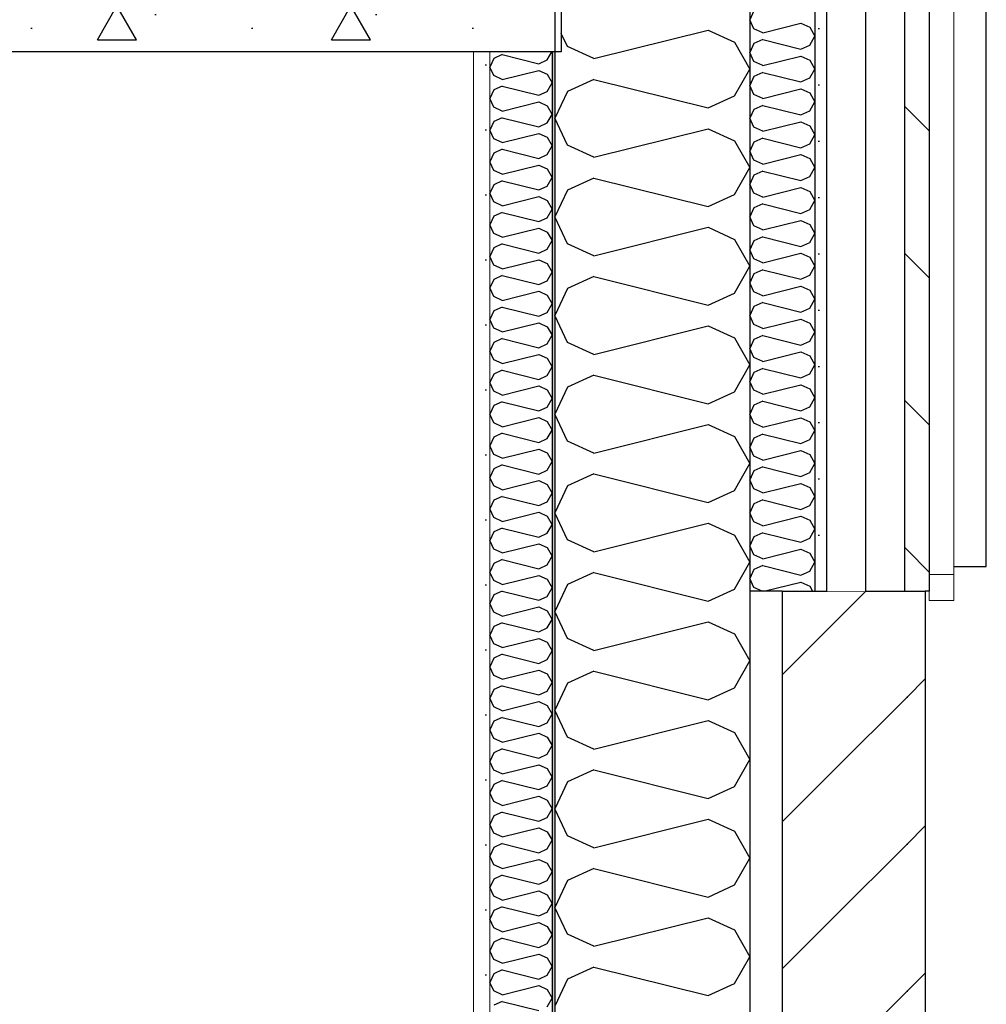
# Model space of a CAD drawing. Header units: millimetres. Extents: x -78869 to -55226, y -2070 to 13065.
# Tile 35 of 74: x -61890 to -61146, y 4402 to 5160. Entities that reach past the tile are written whole.
import ezdxf
from ezdxf.enums import TextEntityAlignment as Align

# ---------------------------------------------------------------- set-up
doc = ezdxf.new("R2010")
doc.units = ezdxf.units.MM
doc.header["$LTSCALE"] = 0.5
doc.header["$MEASUREMENT"] = 0
for name, pattern in [('Akselinje', [1500, 1000, -200, 100, -200]), ('PLINE', [0]), ('Wipeout_Contour', [2000, 0, -2000])]:
    doc.linetypes.add(name, pattern=pattern)
for name, color, linetype in [('0(Nye konstruksjoner)', 7, 'Continuous'), ('232- Ikke-bærende yttervegger', 7, 'Continuous'), ('232- Ikke-bærende yttervegger (Skravur)', 7, 'Continuous'), ('232- Ikke-bærende yttervegger (Skravur)(Nye konstruksjoner)', 7, 'Continuous'), ('232- Ikke-bærende yttervegger(Nye konstruksjoner)', 7, 'Continuous'), ('235- Utvendig kledning og overflate (Skravur)(Nye konstruksjoner)', 7, 'Continuous'), ('235- Utvendig kledning og overflate(Nye konstruksjoner)', 7, 'Continuous'), ('244- Vinduer_ dører_ foldevegger(Nye konstruksjoner)', 7, 'Continuous'), ('251- Frittbærende dekker', 7, 'Continuous'), ('251- Frittbærende dekker (Skravur)', 7, 'Continuous'), ('82-- Modullinjer', 7, 'Continuous')]:
    doc.layers.add(name, color=color, linetype=linetype)
doc.layers.add('234- Vinduer_ dører_ porter(Nye konstruksjoner)', color=7, linetype='Continuous', lineweight=0)
doc.layers.add('236- Innvendig kledning og overflate(Nye konstruksjoner)', color=7, linetype='Continuous', lineweight=0)
doc.styles.add('GENERATED_STYLE_1', font='arial.ttf')

# ---------------------------------------------------------------- blocks, each defined once
blk = doc.blocks.new('*X18')
at = {"layer": '232- Ikke-bærende yttervegger (Skravur)', "linetype": 'PLINE'}
for p, q in [((-61448.03, 5129.8), (-61360.04, 5151.8)), ((-61360.04, 5151.8), (-61339.72, 5142.55)), ((-61468.35, 5139.05), (-61473.16, 5149.21)), ((-61448.03, 5129.8), (-61468.35, 5139.05)), ((-61339.72, 5142.55), (-61328.16, 5121.83)), ((-61339.72, 5101.11), (-61328.16, 5121.83)), ((-61448.03, 5113.86), (-61468.35, 5104.61)), ((-61448.03, 5113.86), (-61360.04, 5091.86)), ((-61468.35, 5104.61), (-61478.16, 5083.89)), ((-61360.04, 5091.86), (-61339.72, 5101.11)), ((-61468.35, 5063.17), (-61478.16, 5083.89)), ((-61448.03, 5053.92), (-61360.04, 5075.92)), ((-61360.04, 5075.92), (-61339.72, 5066.67)), ((-61448.03, 5053.92), (-61468.35, 5063.17)), ((-61339.72, 5066.67), (-61328.16, 5045.95)), ((-61339.72, 5025.23), (-61328.16, 5045.95)), ((-61448.03, 5037.98), (-61468.35, 5028.73)), ((-61448.03, 5037.98), (-61360.04, 5015.98)), ((-61468.35, 5028.73), (-61478.16, 5008.01)), ((-61360.04, 5015.98), (-61339.72, 5025.23)), ((-61468.35, 4987.29), (-61478.16, 5008.01)), ((-61448.03, 4978.04), (-61360.04, 5000.04)), ((-61360.04, 5000.04), (-61339.72, 4990.79)), ((-61448.03, 4978.04), (-61468.35, 4987.29)), ((-61339.72, 4990.79), (-61328.16, 4970.07)), ((-61339.72, 4949.35), (-61328.16, 4970.07)), ((-61448.03, 4962.1), (-61468.35, 4952.86)), ((-61448.03, 4962.1), (-61360.04, 4940.1)), ((-61468.35, 4952.86), (-61478.16, 4932.13)), ((-61360.04, 4940.1), (-61339.72, 4949.35)), ((-61468.35, 4911.41), (-61478.16, 4932.13)), ((-61448.03, 4902.16), (-61360.04, 4924.16)), ((-61360.04, 4924.16), (-61339.72, 4914.92)), ((-61448.03, 4902.16), (-61468.35, 4911.41)), ((-61339.72, 4914.92), (-61328.16, 4894.19)), ((-61339.72, 4873.47), (-61328.16, 4894.19)), ((-61448.03, 4886.22), (-61468.35, 4876.98)), ((-61448.03, 4886.22), (-61360.04, 4864.23)), ((-61468.35, 4876.98), (-61478.16, 4856.25)), ((-61360.04, 4864.23), (-61339.72, 4873.47)), ((-61468.35, 4835.53), (-61478.16, 4856.25)), ((-61448.03, 4826.29), (-61360.04, 4848.28)), ((-61360.04, 4848.28), (-61339.72, 4839.04)), ((-61448.03, 4826.29), (-61468.35, 4835.53)), ((-61339.72, 4839.04), (-61328.16, 4818.32)), ((-61339.72, 4797.59), (-61328.16, 4818.32)), ((-61448.03, 4810.34), (-61468.35, 4801.1)), ((-61448.03, 4810.34), (-61360.04, 4788.35)), ((-61468.35, 4801.1), (-61478.16, 4780.38)), ((-61360.04, 4788.35), (-61339.72, 4797.59)), ((-61468.35, 4759.65), (-61478.16, 4780.38)), ((-61448.03, 4750.41), (-61360.04, 4772.4)), ((-61360.04, 4772.4), (-61339.72, 4763.16)), ((-61448.03, 4750.41), (-61468.35, 4759.65)), ((-61339.72, 4763.16), (-61328.16, 4742.44)), ((-61339.72, 4721.71), (-61328.16, 4742.44)), ((-61448.03, 4734.47), (-61468.35, 4725.22)), ((-61448.03, 4734.47), (-61360.04, 4712.47)), ((-61468.35, 4725.22), (-61478.16, 4704.5)), ((-61360.04, 4712.47), (-61339.72, 4721.71)), ((-61468.35, 4683.77), (-61478.16, 4704.5)), ((-61448.03, 4674.53), (-61360.04, 4696.53)), ((-61360.04, 4696.53), (-61339.72, 4687.28)), ((-61448.03, 4674.53), (-61468.35, 4683.77)), ((-61339.72, 4687.28), (-61328.16, 4666.56)), ((-61339.72, 4645.84), (-61328.16, 4666.56)), ((-61448.03, 4658.59), (-61468.35, 4649.34)), ((-61448.03, 4658.59), (-61360.04, 4636.59)), ((-61468.35, 4649.34), (-61478.16, 4628.62)), ((-61360.04, 4636.59), (-61339.72, 4645.84)), ((-61468.35, 4607.9), (-61478.16, 4628.62)), ((-61448.03, 4598.65), (-61360.04, 4620.65)), ((-61360.04, 4620.65), (-61339.72, 4611.4)), ((-61448.03, 4598.65), (-61468.35, 4607.9)), ((-61339.72, 4611.4), (-61328.16, 4590.68)), ((-61339.72, 4569.96), (-61328.16, 4590.68)), ((-61448.03, 4582.71), (-61468.35, 4573.46)), ((-61448.03, 4582.71), (-61360.04, 4560.71)), ((-61468.35, 4573.46), (-61478.16, 4552.74)), ((-61360.04, 4560.71), (-61339.72, 4569.96)), ((-61468.35, 4532.02), (-61478.16, 4552.74)), ((-61448.03, 4522.77), (-61360.04, 4544.77)), ((-61360.04, 4544.77), (-61339.72, 4535.52)), ((-61448.03, 4522.77), (-61468.35, 4532.02)), ((-61339.72, 4535.52), (-61328.16, 4514.8)), ((-61339.72, 4494.08), (-61328.16, 4514.8)), ((-61448.03, 4506.83), (-61468.35, 4497.58)), ((-61448.03, 4506.83), (-61360.04, 4484.83)), ((-61468.35, 4497.58), (-61478.16, 4476.86)), ((-61360.04, 4484.83), (-61339.72, 4494.08)), ((-61468.35, 4456.14), (-61478.16, 4476.86)), ((-61448.03, 4446.89), (-61360.04, 4468.89)), ((-61360.04, 4468.89), (-61339.72, 4459.64)), ((-61448.03, 4446.89), (-61468.35, 4456.14)), ((-61339.72, 4459.64), (-61328.16, 4438.92)), ((-61339.72, 4418.2), (-61328.16, 4438.92)), ((-61448.03, 4430.95), (-61468.35, 4421.7)), ((-61448.03, 4430.95), (-61360.04, 4408.95)), ((-61468.35, 4421.7), (-61478.16, 4400.98)), ((-61360.04, 4408.95), (-61339.72, 4418.2))]:
    blk.add_line(p, q, dxfattribs=at)
blk = doc.blocks.new('*X19')
at = {"layer": '232- Ikke-bærende yttervegger (Skravur)(Nye konstruksjoner)', "linetype": 'PLINE'}
for p, q in [((-61525.02, 5129.98), (-61528.16, 5123.35)), ((-61518.52, 5132.94), (-61525.02, 5129.98)), ((-61518.52, 5132.94), (-61490.36, 5125.9)), ((-61490.36, 5125.9), (-61483.86, 5128.86)), ((-61483.86, 5128.86), (-61480.43, 5135)), ((-61525.02, 5116.72), (-61528.16, 5123.35)), ((-61518.52, 5113.76), (-61490.36, 5120.8)), ((-61490.36, 5120.8), (-61483.86, 5117.84)), ((-61518.52, 5113.76), (-61525.02, 5116.72)), ((-61483.86, 5117.84), (-61480.16, 5111.21)), ((-61525.02, 5105.7), (-61528.16, 5099.07)), ((-61518.52, 5108.66), (-61525.02, 5105.7)), ((-61518.52, 5108.66), (-61490.36, 5101.62)), ((-61483.86, 5104.58), (-61480.16, 5111.21)), ((-61525.02, 5092.44), (-61528.16, 5099.07)), ((-61490.36, 5101.62), (-61483.86, 5104.58)), ((-61518.52, 5089.48), (-61525.02, 5092.44)), ((-61518.52, 5089.48), (-61490.36, 5096.52)), ((-61490.36, 5096.52), (-61483.86, 5093.56)), ((-61483.86, 5093.56), (-61480.16, 5086.93)), ((-61518.52, 5084.38), (-61525.02, 5081.42)), ((-61518.52, 5084.38), (-61490.36, 5077.34)), ((-61483.86, 5080.3), (-61480.16, 5086.93)), ((-61525.02, 5081.42), (-61528.16, 5074.79)), ((-61490.36, 5077.34), (-61483.86, 5080.3)), ((-61525.02, 5068.15), (-61528.16, 5074.79)), ((-61518.52, 5065.2), (-61525.02, 5068.15)), ((-61518.52, 5065.2), (-61490.36, 5072.24)), ((-61490.36, 5072.24), (-61483.86, 5069.28)), ((-61483.86, 5069.28), (-61480.16, 5062.65)), ((-61518.52, 5060.09), (-61525.02, 5057.14)), ((-61518.52, 5060.09), (-61490.36, 5053.06)), ((-61483.86, 5056.01), (-61480.16, 5062.65)), ((-61525.02, 5057.14), (-61528.16, 5050.5)), ((-61490.36, 5053.06), (-61483.86, 5056.01)), ((-61525.02, 5043.87), (-61528.16, 5050.5)), ((-61518.52, 5040.91), (-61490.36, 5047.95)), ((-61490.36, 5047.95), (-61483.86, 5044.99)), ((-61483.86, 5044.99), (-61480.16, 5038.36)), ((-61518.52, 5040.91), (-61525.02, 5043.87)), ((-61483.86, 5031.73), (-61480.16, 5038.36)), ((-61525.02, 5032.85), (-61528.16, 5026.22)), ((-61518.52, 5035.81), (-61525.02, 5032.85)), ((-61518.52, 5035.81), (-61490.36, 5028.77)), ((-61490.36, 5028.77), (-61483.86, 5031.73)), ((-61525.02, 5019.59), (-61528.16, 5026.22)), ((-61518.52, 5016.63), (-61490.36, 5023.67)), ((-61490.36, 5023.67), (-61483.86, 5020.71)), ((-61518.52, 5016.63), (-61525.02, 5019.59)), ((-61483.86, 5020.71), (-61480.16, 5014.08)), ((-61525.02, 5008.57), (-61528.16, 5001.94)), ((-61518.52, 5011.53), (-61525.02, 5008.57)), ((-61518.52, 5011.53), (-61490.36, 5004.49)), ((-61490.36, 5004.49), (-61483.86, 5007.45)), ((-61483.86, 5007.45), (-61480.16, 5014.08)), ((-61525.02, 4995.31), (-61528.16, 5001.94)), ((-61518.52, 4992.35), (-61490.36, 4999.39)), ((-61490.36, 4999.39), (-61483.86, 4996.43)), ((-61518.52, 4992.35), (-61525.02, 4995.31)), ((-61483.86, 4996.43), (-61480.16, 4989.8)), ((-61525.02, 4984.29), (-61528.16, 4977.66)), ((-61518.52, 4987.25), (-61525.02, 4984.29)), ((-61518.52, 4987.25), (-61490.36, 4980.21)), ((-61483.86, 4983.17), (-61480.16, 4989.8)), ((-61525.02, 4971.03), (-61528.16, 4977.66)), ((-61490.36, 4980.21), (-61483.86, 4983.17)), ((-61518.52, 4968.07), (-61525.02, 4971.03)), ((-61518.52, 4968.07), (-61490.36, 4975.11)), ((-61490.36, 4975.11), (-61483.86, 4972.15)), ((-61483.86, 4972.15), (-61480.16, 4965.52)), ((-61518.52, 4962.97), (-61525.02, 4960.01)), ((-61518.52, 4962.97), (-61490.36, 4955.93)), ((-61483.86, 4958.89), (-61480.16, 4965.52)), ((-61525.02, 4960.01), (-61528.16, 4953.38)), ((-61490.36, 4955.93), (-61483.86, 4958.89)), ((-61525.02, 4946.75), (-61528.16, 4953.38)), ((-61518.52, 4943.79), (-61525.02, 4946.75)), ((-61518.52, 4943.79), (-61490.36, 4950.83)), ((-61490.36, 4950.83), (-61483.86, 4947.87)), ((-61483.86, 4947.87), (-61480.16, 4941.24)), ((-61483.86, 4934.61), (-61480.16, 4941.24)), ((-61525.02, 4935.73), (-61528.16, 4929.1)), ((-61518.52, 4938.69), (-61525.02, 4935.73)), ((-61518.52, 4938.69), (-61490.36, 4931.65)), ((-61490.36, 4931.65), (-61483.86, 4934.61)), ((-61525.02, 4922.47), (-61528.16, 4929.1)), ((-61518.52, 4919.51), (-61490.36, 4926.55)), ((-61490.36, 4926.55), (-61483.86, 4923.59)), ((-61518.52, 4919.51), (-61525.02, 4922.47)), ((-61483.86, 4923.59), (-61480.16, 4916.96)), ((-61483.86, 4910.33), (-61480.16, 4916.96)), ((-61525.02, 4911.45), (-61528.16, 4904.82)), ((-61518.52, 4914.41), (-61525.02, 4911.45)), ((-61518.52, 4914.41), (-61490.36, 4907.37)), ((-61490.36, 4907.37), (-61483.86, 4910.33)), ((-61525.02, 4898.19), (-61528.16, 4904.82)), ((-61518.52, 4895.23), (-61490.36, 4902.27)), ((-61490.36, 4902.27), (-61483.86, 4899.31)), ((-61518.52, 4895.23), (-61525.02, 4898.19)), ((-61483.86, 4899.31), (-61480.16, 4892.68)), ((-61525.02, 4887.17), (-61528.16, 4880.54)), ((-61518.52, 4890.13), (-61525.02, 4887.17)), ((-61518.52, 4890.13), (-61490.36, 4883.09)), ((-61490.36, 4883.09), (-61483.86, 4886.05)), ((-61483.86, 4886.05), (-61480.16, 4892.68)), ((-61525.02, 4873.9), (-61528.16, 4880.54)), ((-61518.52, 4870.95), (-61525.02, 4873.9)), ((-61518.52, 4870.95), (-61490.36, 4877.99)), ((-61490.36, 4877.99), (-61483.86, 4875.03)), ((-61483.86, 4875.03), (-61480.16, 4868.4)), ((-61518.52, 4865.84), (-61525.02, 4862.89)), ((-61518.52, 4865.84), (-61490.36, 4858.81)), ((-61483.86, 4861.76), (-61480.16, 4868.4)), ((-61525.02, 4862.89), (-61528.16, 4856.25)), ((-61525.02, 4849.62), (-61528.16, 4856.25)), ((-61490.36, 4858.81), (-61483.86, 4861.76)), ((-61518.52, 4846.66), (-61525.02, 4849.62)), ((-61518.52, 4846.66), (-61490.36, 4853.7)), ((-61490.36, 4853.7), (-61483.86, 4850.74)), ((-61483.86, 4850.74), (-61480.16, 4844.11)), ((-61518.52, 4841.56), (-61525.02, 4838.6)), ((-61518.52, 4841.56), (-61490.36, 4834.52)), ((-61483.86, 4837.48), (-61480.16, 4844.11)), ((-61525.02, 4838.6), (-61528.16, 4831.97)), ((-61490.36, 4834.52), (-61483.86, 4837.48)), ((-61525.02, 4825.34), (-61528.16, 4831.97)), ((-61518.52, 4822.38), (-61525.02, 4825.34)), ((-61518.52, 4822.38), (-61490.36, 4829.42)), ((-61490.36, 4829.42), (-61483.86, 4826.46)), ((-61483.86, 4826.46), (-61480.16, 4819.83)), ((-61483.86, 4813.2), (-61480.16, 4819.83)), ((-61525.02, 4814.32), (-61528.16, 4807.69)), ((-61518.52, 4817.28), (-61525.02, 4814.32)), ((-61518.52, 4817.28), (-61490.36, 4810.24)), ((-61490.36, 4810.24), (-61483.86, 4813.2)), ((-61525.02, 4801.06), (-61528.16, 4807.69)), ((-61518.52, 4798.1), (-61490.36, 4805.14)), ((-61490.36, 4805.14), (-61483.86, 4802.18)), ((-61518.52, 4798.1), (-61525.02, 4801.06)), ((-61483.86, 4802.18), (-61480.16, 4795.55)), ((-61483.86, 4788.92), (-61480.16, 4795.55)), ((-61525.02, 4790.04), (-61528.16, 4783.41)), ((-61518.52, 4793), (-61525.02, 4790.04)), ((-61518.52, 4793), (-61490.36, 4785.96)), ((-61490.36, 4785.96), (-61483.86, 4788.92)), ((-61525.02, 4776.78), (-61528.16, 4783.41)), ((-61518.52, 4773.82), (-61490.36, 4780.86)), ((-61490.36, 4780.86), (-61483.86, 4777.9)), ((-61518.52, 4773.82), (-61525.02, 4776.78)), ((-61483.86, 4777.9), (-61480.16, 4771.27)), ((-61525.02, 4765.76), (-61528.16, 4759.13)), ((-61518.52, 4768.72), (-61525.02, 4765.76)), ((-61518.52, 4768.72), (-61490.36, 4761.68)), ((-61490.36, 4761.68), (-61483.86, 4764.64)), ((-61483.86, 4764.64), (-61480.16, 4771.27)), ((-61525.02, 4752.5), (-61528.16, 4759.13)), ((-61518.52, 4749.54), (-61525.02, 4752.5)), ((-61518.52, 4749.54), (-61490.36, 4756.58)), ((-61490.36, 4756.58), (-61483.86, 4753.62)), ((-61483.86, 4753.62), (-61480.16, 4746.99)), ((-61518.52, 4744.44), (-61525.02, 4741.48)), ((-61518.52, 4744.44), (-61490.36, 4737.4)), ((-61483.86, 4740.36), (-61480.16, 4746.99)), ((-61525.02, 4741.48), (-61528.16, 4734.85)), ((-61525.02, 4728.22), (-61528.16, 4734.85)), ((-61490.36, 4737.4), (-61483.86, 4740.36)), ((-61518.52, 4725.26), (-61525.02, 4728.22)), ((-61518.52, 4725.26), (-61490.36, 4732.3)), ((-61490.36, 4732.3), (-61483.86, 4729.34)), ((-61483.86, 4729.34), (-61480.16, 4722.71)), ((-61518.52, 4720.16), (-61525.02, 4717.2)), ((-61518.52, 4720.16), (-61490.36, 4713.12)), ((-61483.86, 4716.08), (-61480.16, 4722.71)), ((-61525.02, 4717.2), (-61528.16, 4710.57)), ((-61490.36, 4713.12), (-61483.86, 4716.08)), ((-61525.02, 4703.94), (-61528.16, 4710.57)), ((-61518.52, 4700.98), (-61490.36, 4708.02)), ((-61490.36, 4708.02), (-61483.86, 4705.06)), ((-61483.86, 4705.06), (-61480.16, 4698.43)), ((-61518.52, 4700.98), (-61525.02, 4703.94)), ((-61483.86, 4691.8), (-61480.16, 4698.43)), ((-61525.02, 4692.92), (-61528.16, 4686.29)), ((-61518.52, 4695.88), (-61525.02, 4692.92)), ((-61518.52, 4695.88), (-61490.36, 4688.84)), ((-61490.36, 4688.84), (-61483.86, 4691.8)), ((-61525.02, 4679.65), (-61528.16, 4686.29)), ((-61518.52, 4676.7), (-61490.36, 4683.73)), ((-61490.36, 4683.73), (-61483.86, 4680.78)), ((-61518.52, 4676.7), (-61525.02, 4679.65)), ((-61483.86, 4680.78), (-61480.16, 4674.14)), ((-61483.86, 4667.51), (-61480.16, 4674.14)), ((-61525.02, 4668.64), (-61528.16, 4662)), ((-61518.52, 4671.59), (-61525.02, 4668.64)), ((-61518.52, 4671.59), (-61490.36, 4664.56)), ((-61490.36, 4664.56), (-61483.86, 4667.51)), ((-61525.02, 4655.37), (-61528.16, 4662)), ((-61518.52, 4652.41), (-61490.36, 4659.45)), ((-61490.36, 4659.45), (-61483.86, 4656.49)), ((-61518.52, 4652.41), (-61525.02, 4655.37)), ((-61483.86, 4656.49), (-61480.16, 4649.86)), ((-61525.02, 4644.35), (-61528.16, 4637.72)), ((-61518.52, 4647.31), (-61525.02, 4644.35)), ((-61518.52, 4647.31), (-61490.36, 4640.27)), ((-61483.86, 4643.23), (-61480.16, 4649.86)), ((-61525.02, 4631.09), (-61528.16, 4637.72)), ((-61490.36, 4640.27), (-61483.86, 4643.23)), ((-61518.52, 4628.13), (-61525.02, 4631.09)), ((-61518.52, 4628.13), (-61490.36, 4635.17)), ((-61490.36, 4635.17), (-61483.86, 4632.21)), ((-61483.86, 4632.21), (-61480.16, 4625.58)), ((-61518.52, 4623.03), (-61525.02, 4620.07)), ((-61518.52, 4623.03), (-61490.36, 4615.99)), ((-61483.86, 4618.95), (-61480.16, 4625.58)), ((-61525.02, 4620.07), (-61528.16, 4613.44)), ((-61525.02, 4606.81), (-61528.16, 4613.44)), ((-61490.36, 4615.99), (-61483.86, 4618.95)), ((-61518.52, 4603.85), (-61525.02, 4606.81)), ((-61518.52, 4603.85), (-61490.36, 4610.89)), ((-61490.36, 4610.89), (-61483.86, 4607.93)), ((-61483.86, 4607.93), (-61480.16, 4601.3)), ((-61518.52, 4598.75), (-61525.02, 4595.79)), ((-61518.52, 4598.75), (-61490.36, 4591.71)), ((-61483.86, 4594.67), (-61480.16, 4601.3)), ((-61525.02, 4595.79), (-61528.16, 4589.16)), ((-61490.36, 4591.71), (-61483.86, 4594.67)), ((-61525.02, 4582.53), (-61528.16, 4589.16)), ((-61518.52, 4579.57), (-61490.36, 4586.61)), ((-61490.36, 4586.61), (-61483.86, 4583.65)), ((-61483.86, 4583.65), (-61480.16, 4577.02)), ((-61518.52, 4579.57), (-61525.02, 4582.53)), ((-61483.86, 4570.39), (-61480.16, 4577.02)), ((-61525.02, 4571.51), (-61528.16, 4564.88)), ((-61518.52, 4574.47), (-61525.02, 4571.51)), ((-61518.52, 4574.47), (-61490.36, 4567.43)), ((-61490.36, 4567.43), (-61483.86, 4570.39)), ((-61525.02, 4558.25), (-61528.16, 4564.88)), ((-61518.52, 4555.29), (-61490.36, 4562.33)), ((-61490.36, 4562.33), (-61483.86, 4559.37)), ((-61518.52, 4555.29), (-61525.02, 4558.25)), ((-61483.86, 4559.37), (-61480.16, 4552.74)), ((-61483.86, 4546.11), (-61480.16, 4552.74)), ((-61525.02, 4547.23), (-61528.16, 4540.6)), ((-61518.52, 4550.19), (-61525.02, 4547.23)), ((-61518.52, 4550.19), (-61490.36, 4543.15)), ((-61490.36, 4543.15), (-61483.86, 4546.11)), ((-61525.02, 4533.97), (-61528.16, 4540.6)), ((-61518.52, 4531.01), (-61490.36, 4538.05)), ((-61490.36, 4538.05), (-61483.86, 4535.09)), ((-61518.52, 4531.01), (-61525.02, 4533.97)), ((-61483.86, 4535.09), (-61480.16, 4528.46)), ((-61525.02, 4522.95), (-61528.16, 4516.32)), ((-61518.52, 4525.91), (-61525.02, 4522.95)), ((-61518.52, 4525.91), (-61490.36, 4518.87)), ((-61483.86, 4521.83), (-61480.16, 4528.46)), ((-61525.02, 4509.69), (-61528.16, 4516.32)), ((-61490.36, 4518.87), (-61483.86, 4521.83)), ((-61518.52, 4506.73), (-61525.02, 4509.69)), ((-61518.52, 4506.73), (-61490.36, 4513.77)), ((-61490.36, 4513.77), (-61483.86, 4510.81)), ((-61483.86, 4510.81), (-61480.16, 4504.18)), ((-61518.52, 4501.63), (-61525.02, 4498.67)), ((-61518.52, 4501.63), (-61490.36, 4494.59)), ((-61483.86, 4497.55), (-61480.16, 4504.18)), ((-61525.02, 4498.67), (-61528.16, 4492.04)), ((-61525.02, 4485.4), (-61528.16, 4492.04)), ((-61490.36, 4494.59), (-61483.86, 4497.55)), ((-61518.52, 4482.45), (-61525.02, 4485.4)), ((-61518.52, 4482.45), (-61490.36, 4489.48)), ((-61490.36, 4489.48), (-61483.86, 4486.53)), ((-61483.86, 4486.53), (-61480.16, 4479.89)), ((-61518.52, 4477.34), (-61525.02, 4474.39)), ((-61518.52, 4477.34), (-61490.36, 4470.3)), ((-61483.86, 4473.26), (-61480.16, 4479.89)), ((-61525.02, 4474.39), (-61528.16, 4467.75)), ((-61490.36, 4470.3), (-61483.86, 4473.26)), ((-61525.02, 4461.12), (-61528.16, 4467.75)), ((-61518.52, 4458.16), (-61490.36, 4465.2)), ((-61490.36, 4465.2), (-61483.86, 4462.24)), ((-61483.86, 4462.24), (-61480.16, 4455.61)), ((-61518.52, 4458.16), (-61525.02, 4461.12)), ((-61483.86, 4448.98), (-61480.16, 4455.61)), ((-61525.02, 4450.1), (-61528.16, 4443.47)), ((-61518.52, 4453.06), (-61525.02, 4450.1)), ((-61518.52, 4453.06), (-61490.36, 4446.02)), ((-61490.36, 4446.02), (-61483.86, 4448.98)), ((-61525.02, 4436.84), (-61528.16, 4443.47)), ((-61518.52, 4433.88), (-61490.36, 4440.92)), ((-61490.36, 4440.92), (-61483.86, 4437.96)), ((-61518.52, 4433.88), (-61525.02, 4436.84)), ((-61483.86, 4437.96), (-61480.16, 4431.33)), ((-61483.86, 4424.7), (-61480.16, 4431.33)), ((-61525.02, 4425.82), (-61528.16, 4419.19)), ((-61518.52, 4428.78), (-61525.02, 4425.82)), ((-61518.52, 4428.78), (-61490.36, 4421.74)), ((-61490.36, 4421.74), (-61483.86, 4424.7)), ((-61525.02, 4412.56), (-61528.16, 4419.19)), ((-61518.52, 4409.6), (-61490.36, 4416.64)), ((-61490.36, 4416.64), (-61483.86, 4413.68)), ((-61518.52, 4409.6), (-61525.02, 4412.56)), ((-61483.86, 4413.68), (-61480.16, 4407.05)), ((-61518.52, 4404.5), (-61525.02, 4401.54)), ((-61518.52, 4404.5), (-61490.36, 4397.46)), ((-61483.86, 4400.42), (-61480.16, 4407.05))]:
    blk.add_line(p, q, dxfattribs=at)
blk = doc.blocks.new('*X32')
at = {"layer": '235- Utvendig kledning og overflate (Skravur)(Nye konstruksjoner)', "linetype": 'PLINE'}
for p, q in [((-61324.89, 5166.68), (-61328.16, 5159.77)), ((-61324.89, 5152.86), (-61328.16, 5159.77)), ((-61318.12, 5149.78), (-61324.89, 5152.86)), ((-61318.12, 5149.78), (-61288.79, 5157.11)), ((-61288.79, 5157.11), (-61282.01, 5154.03)), ((-61282.01, 5154.03), (-61278.16, 5147.12)), ((-61318.12, 5144.47), (-61324.89, 5141.38)), ((-61318.12, 5144.47), (-61288.79, 5137.13)), ((-61282.01, 5140.22), (-61278.16, 5147.12)), ((-61324.89, 5141.38), (-61328.16, 5134.48)), ((-61288.79, 5137.13), (-61282.01, 5140.22)), ((-61324.89, 5127.57), (-61328.16, 5134.48)), ((-61318.12, 5124.49), (-61288.79, 5131.82)), ((-61288.79, 5131.82), (-61282.01, 5128.74)), ((-61282.01, 5128.74), (-61278.16, 5121.83)), ((-61318.12, 5124.49), (-61324.89, 5127.57)), ((-61282.01, 5114.92), (-61278.16, 5121.83)), ((-61324.89, 5116.09), (-61328.16, 5109.18)), ((-61318.12, 5119.17), (-61324.89, 5116.09)), ((-61318.12, 5119.17), (-61288.79, 5111.84)), ((-61288.79, 5111.84), (-61282.01, 5114.92)), ((-61324.89, 5102.28), (-61328.16, 5109.18)), ((-61318.12, 5099.19), (-61288.79, 5106.53)), ((-61288.79, 5106.53), (-61282.01, 5103.45)), ((-61318.12, 5099.19), (-61324.89, 5102.28)), ((-61282.01, 5103.45), (-61278.16, 5096.54)), ((-61324.89, 5090.8), (-61328.16, 5083.89)), ((-61318.12, 5093.88), (-61324.89, 5090.8)), ((-61318.12, 5093.88), (-61288.79, 5086.55)), ((-61282.01, 5089.63), (-61278.16, 5096.54)), ((-61324.89, 5076.98), (-61328.16, 5083.89)), ((-61288.79, 5086.55), (-61282.01, 5089.63)), ((-61318.12, 5073.9), (-61324.89, 5076.98)), ((-61318.12, 5073.9), (-61288.79, 5081.23)), ((-61288.79, 5081.23), (-61282.01, 5078.15)), ((-61282.01, 5078.15), (-61278.16, 5071.24)), ((-61318.12, 5068.59), (-61324.89, 5065.51)), ((-61318.12, 5068.59), (-61288.79, 5061.26)), ((-61282.01, 5064.34), (-61278.16, 5071.24)), ((-61324.89, 5065.51), (-61328.16, 5058.6)), ((-61288.79, 5061.26), (-61282.01, 5064.34)), ((-61324.89, 5051.69), (-61328.16, 5058.6)), ((-61318.12, 5048.61), (-61288.79, 5055.94)), ((-61288.79, 5055.94), (-61282.01, 5052.86)), ((-61282.01, 5052.86), (-61278.16, 5045.95)), ((-61318.12, 5048.61), (-61324.89, 5051.69)), ((-61282.01, 5039.04), (-61278.16, 5045.95)), ((-61324.89, 5040.21), (-61328.16, 5033.31)), ((-61318.12, 5043.29), (-61324.89, 5040.21)), ((-61318.12, 5043.29), (-61288.79, 5035.96)), ((-61288.79, 5035.96), (-61282.01, 5039.04)), ((-61324.89, 5026.4), (-61328.16, 5033.31)), ((-61318.12, 5023.32), (-61288.79, 5030.65)), ((-61288.79, 5030.65), (-61282.01, 5027.57)), ((-61318.12, 5023.32), (-61324.89, 5026.4)), ((-61282.01, 5027.57), (-61278.16, 5020.66)), ((-61324.89, 5014.92), (-61328.16, 5008.01)), ((-61318.12, 5018), (-61324.89, 5014.92)), ((-61318.12, 5018), (-61288.79, 5010.67)), ((-61282.01, 5013.75), (-61278.16, 5020.66)), ((-61324.89, 5001.11), (-61328.16, 5008.01)), ((-61288.79, 5010.67), (-61282.01, 5013.75)), ((-61318.12, 4998.02), (-61324.89, 5001.11)), ((-61318.12, 4998.02), (-61288.79, 5005.36)), ((-61288.79, 5005.36), (-61282.01, 5002.27)), ((-61282.01, 5002.27), (-61278.16, 4995.37)), ((-61318.12, 4992.71), (-61324.89, 4989.63)), ((-61318.12, 4992.71), (-61288.79, 4985.38)), ((-61282.01, 4988.46), (-61278.16, 4995.37)), ((-61324.89, 4989.63), (-61328.16, 4982.72)), ((-61288.79, 4985.38), (-61282.01, 4988.46)), ((-61324.89, 4975.81), (-61328.16, 4982.72)), ((-61318.12, 4972.73), (-61288.79, 4980.06)), ((-61288.79, 4980.06), (-61282.01, 4976.98)), ((-61282.01, 4976.98), (-61278.16, 4970.07)), ((-61318.12, 4972.73), (-61324.89, 4975.81)), ((-61282.01, 4963.17), (-61278.16, 4970.07)), ((-61324.89, 4964.33), (-61328.16, 4957.43)), ((-61318.12, 4967.42), (-61324.89, 4964.33)), ((-61318.12, 4967.42), (-61288.79, 4960.08)), ((-61288.79, 4960.08), (-61282.01, 4963.17)), ((-61324.89, 4950.52), (-61328.16, 4957.43)), ((-61318.12, 4947.44), (-61288.79, 4954.77)), ((-61288.79, 4954.77), (-61282.01, 4951.69)), ((-61318.12, 4947.44), (-61324.89, 4950.52)), ((-61282.01, 4951.69), (-61278.16, 4944.78)), ((-61324.89, 4939.04), (-61328.16, 4932.13)), ((-61318.12, 4942.12), (-61324.89, 4939.04)), ((-61318.12, 4942.12), (-61288.79, 4934.79)), ((-61282.01, 4937.87), (-61278.16, 4944.78)), ((-61324.89, 4925.23), (-61328.16, 4932.13)), ((-61288.79, 4934.79), (-61282.01, 4937.87)), ((-61318.12, 4922.14), (-61324.89, 4925.23)), ((-61318.12, 4922.14), (-61288.79, 4929.48)), ((-61288.79, 4929.48), (-61282.01, 4926.39)), ((-61282.01, 4926.39), (-61278.16, 4919.49)), ((-61318.12, 4916.83), (-61324.89, 4913.75)), ((-61318.12, 4916.83), (-61288.79, 4909.5)), ((-61282.01, 4912.58), (-61278.16, 4919.49)), ((-61324.89, 4913.75), (-61328.16, 4906.84)), ((-61288.79, 4909.5), (-61282.01, 4912.58)), ((-61324.89, 4899.93), (-61328.16, 4906.84)), ((-61318.12, 4896.85), (-61288.79, 4904.18)), ((-61288.79, 4904.18), (-61282.01, 4901.1)), ((-61282.01, 4901.1), (-61278.16, 4894.19)), ((-61318.12, 4896.85), (-61324.89, 4899.93)), ((-61282.01, 4887.29), (-61278.16, 4894.19)), ((-61324.89, 4888.45), (-61328.16, 4881.55)), ((-61318.12, 4891.54), (-61324.89, 4888.45)), ((-61318.12, 4891.54), (-61288.79, 4884.2)), ((-61288.79, 4884.2), (-61282.01, 4887.29)), ((-61324.89, 4874.64), (-61328.16, 4881.55)), ((-61318.12, 4871.56), (-61288.79, 4878.89)), ((-61288.79, 4878.89), (-61282.01, 4875.81)), ((-61318.12, 4871.56), (-61324.89, 4874.64)), ((-61282.01, 4875.81), (-61278.16, 4868.9)), ((-61324.89, 4863.16), (-61328.16, 4856.25)), ((-61318.12, 4866.24), (-61324.89, 4863.16)), ((-61318.12, 4866.24), (-61288.79, 4858.91)), ((-61282.01, 4861.99), (-61278.16, 4868.9)), ((-61324.89, 4849.35), (-61328.16, 4856.25)), ((-61288.79, 4858.91), (-61282.01, 4861.99)), ((-61318.12, 4846.26), (-61324.89, 4849.35)), ((-61318.12, 4846.26), (-61288.79, 4853.6)), ((-61288.79, 4853.6), (-61282.01, 4850.52)), ((-61282.01, 4850.52), (-61278.16, 4843.61)), ((-61318.12, 4840.95), (-61324.89, 4837.87)), ((-61318.12, 4840.95), (-61288.79, 4833.62)), ((-61282.01, 4836.7), (-61278.16, 4843.61)), ((-61324.89, 4837.87), (-61328.16, 4830.96)), ((-61288.79, 4833.62), (-61282.01, 4836.7)), ((-61324.89, 4824.05), (-61328.16, 4830.96)), ((-61318.12, 4820.97), (-61288.79, 4828.3)), ((-61288.79, 4828.3), (-61282.01, 4825.22)), ((-61282.01, 4825.22), (-61278.16, 4818.32)), ((-61318.12, 4820.97), (-61324.89, 4824.05)), ((-61282.01, 4811.41), (-61278.16, 4818.32)), ((-61324.89, 4812.58), (-61328.16, 4805.67)), ((-61318.12, 4815.66), (-61324.89, 4812.58)), ((-61318.12, 4815.66), (-61288.79, 4808.33)), ((-61288.79, 4808.33), (-61282.01, 4811.41)), ((-61324.89, 4798.76), (-61328.16, 4805.67)), ((-61318.12, 4795.68), (-61288.79, 4803.01)), ((-61288.79, 4803.01), (-61282.01, 4799.93)), ((-61318.12, 4795.68), (-61324.89, 4798.76)), ((-61282.01, 4799.93), (-61278.16, 4793.02)), ((-61324.89, 4787.28), (-61328.16, 4780.38)), ((-61318.12, 4790.37), (-61324.89, 4787.28)), ((-61318.12, 4790.37), (-61288.79, 4783.03)), ((-61282.01, 4786.11), (-61278.16, 4793.02)), ((-61324.89, 4773.47), (-61328.16, 4780.38)), ((-61288.79, 4783.03), (-61282.01, 4786.11)), ((-61318.12, 4770.39), (-61324.89, 4773.47)), ((-61318.12, 4770.39), (-61288.79, 4777.72)), ((-61288.79, 4777.72), (-61282.01, 4774.64)), ((-61282.01, 4774.64), (-61278.16, 4767.73)), ((-61318.12, 4765.07), (-61324.89, 4761.99)), ((-61318.12, 4765.07), (-61288.79, 4757.74)), ((-61282.01, 4760.82), (-61278.16, 4767.73)), ((-61324.89, 4761.99), (-61328.16, 4755.08)), ((-61288.79, 4757.74), (-61282.01, 4760.82)), ((-61324.89, 4748.18), (-61328.16, 4755.08)), ((-61318.12, 4745.09), (-61288.79, 4752.43)), ((-61288.79, 4752.43), (-61282.01, 4749.34)), ((-61318.12, 4745.09), (-61324.89, 4748.18)), ((-61282.01, 4749.34), (-61278.16, 4742.44)), ((-61282.01, 4735.53), (-61278.16, 4742.44)), ((-61324.89, 4736.7), (-61328.16, 4729.79)), ((-61318.12, 4739.78), (-61324.89, 4736.7)), ((-61318.12, 4739.78), (-61288.79, 4732.45)), ((-61288.79, 4732.45), (-61282.01, 4735.53)), ((-61324.89, 4722.88), (-61328.16, 4729.79)), ((-61317.32, 4720), (-61288.79, 4727.13)), ((-61288.79, 4727.13), (-61282.01, 4724.05)), ((-61318.56, 4720), (-61324.89, 4722.88)), ((-61282.01, 4724.05), (-61279.75, 4720))]:
    blk.add_line(p, q, dxfattribs=at)
blk = doc.blocks.new('Standard grid marker[2]', base_point=(-61478.16, 12564.6))
at = {"layer": '82-- Modullinjer', "linetype": 'Akselinje'}
blk.add_line((-61478.16, 12364.6), (-61478.16, 1550), dxfattribs=at)
at = {"layer": '82-- Modullinjer', "style": 'GENERATED_STYLE_1'}
for tag, p in [('AC_MarkerText_1_0', (-61478.16, 12902.1)), ('AC_MarkerText_1_1', (-61478.16, 1187.5))]:
    blk.add_attdef(tag, text='', height=175, rotation=360, dxfattribs=at).set_placement(p, align=Align.TOP_CENTER)

msp = doc.modelspace()

# ---------------------------------------------------------------- hatches: boundary and pattern name
at = {"layer": '232- Ikke-bærende yttervegger (Skravur)', "linetype": 'Continuous'}
h = msp.add_hatch(dxfattribs=at)
h.set_pattern_fill('Skrålinjer_2', color=256, style=0, pattern_type=2)
h.set_pattern_definition([(45, (0, 0), (-56.56854, 56.56854), [80, 0])])
h.paths.add_polyline_path([(-61303.16, 4720), (-61303.16, 3650), (-61193.16, 3650), (-61193.16, 4720)])
at = {"layer": '232- Ikke-bærende yttervegger (Skravur)(Nye konstruksjoner)', "linetype": 'Continuous'}
h = msp.add_hatch(dxfattribs=at)
h.set_pattern_fill('Gips', color=256, style=0, pattern_type=2)
h.set_pattern_definition([(270, (0, 0), (86.60254, 0), [0, -50]), (270, (43.3, -25), (86.60254, 0), [0, -50])])
h.paths.add_polyline_path([(-61540.66, 5135), (-61540.66, 3820), (-61528.16, 3820), (-61528.16, 5135)])
msp.add_hatch(color=256, dxfattribs=at).paths.add_polyline_path([(-61480.16, 3820), (-61478.16, 3820), (-61478.16, 5135), (-61480.16, 5135)])
at = {"layer": '235- Utvendig kledning og overflate (Skravur)(Nye konstruksjoner)', "linetype": 'Continuous'}
h = msp.add_hatch(dxfattribs=at)
h.set_pattern_fill('Prikker_tett', color=256, style=0, pattern_type=2)
h.set_pattern_definition([(0, (0, 0), (0, 43.30127), [0, -25]), (0, (12.5, 21.65), (0, 43.30127), [0, -25])])
h.paths.add_polyline_path([(-61269.16, 5729), (-61278.16, 5729), (-61278.16, 4720), (-61269.16, 4720)])
h = msp.add_hatch(dxfattribs=at)
h.set_pattern_fill('Skrålinjer_2', color=256, style=0, pattern_type=2)
h.set_pattern_definition([(315, (0, 0), (56.56854, 56.56854), [80, 0])])
h.paths.add_polyline_path([(-61201.16, 5722), (-61209.16, 5722), (-61209.16, 4720), (-61190.16, 4720), (-61190.16, 5729), (-61201.16, 5729)])
at = {"layer": '251- Frittbærende dekker (Skravur)', "linetype": 'Continuous'}
h = msp.add_hatch(dxfattribs=at)
h.set_pattern_fill('Betong_strukturell', color=256, style=0, pattern_type=2)
h.set_pattern_definition([(0, (0, 0), (0, 311.7692), [30, -150]), (0, (90, 155.9), (0, 311.7692), [30, -150]), (60, (0, 0), (-270, 155.8846), [30, -150]), (60, (180, 0), (-270, 155.8846), [30, -150]), (120, (30, 0), (270, 155.8846), [30, -150]), (120, (210, 0), (270, 155.8846), [30, -150]), (0, (0, 30), (0, 60), [0, -60, 0, -90]), (45, (30, 30), (-42.42641, 42.42641), [0, -45, 0, -75.000003])])
h.paths.add_polyline_path([(-62333.16, 5135), (-61473.16, 5135), (-61473.16, 5335), (-62333.16, 5335)])

# ---------------------------------------------------------------- linework, layer by layer
at = {"layer": '0(Nye konstruksjoner)', "flags": 128}
msp.add_lwpolyline([(-61303.16, 4720), (-61278.16, 4720), (-61269.16, 4720), (-61239.16, 4720), (-61209.16, 4720), (-61193.16, 4720)], dxfattribs=at)
at = {"layer": '232- Ikke-bærende yttervegger', "linetype": 'PLINE'}
for p, q in [((-61328.16, 5220), (-61328.16, 4720)), ((-61478.16, 5135), (-61478.16, 3820)), ((-61328.16, 4720), (-61328.16, 3700)), ((-61303.16, 4720), (-61303.16, 3650)), ((-61193.16, 4720), (-61193.16, 3650))]:
    msp.add_line(p, q, dxfattribs=at)
at = {"layer": '232- Ikke-bærende yttervegger(Nye konstruksjoner)', "linetype": 'PLINE'}
msp.add_line((-61480.16, 5135), (-61480.16, 3820), dxfattribs=at)
at = {"layer": '234- Vinduer_ dører_ porter(Nye konstruksjoner)', "linetype": 'PLINE'}
for p, q in [((-61171.16, 4733), (-61171.16, 6127)), ((-61171.16, 4733), (-61190.16, 4733)), ((-61171.16, 4713), (-61171.16, 4733)), ((-61190.16, 4720), (-61190.16, 4713)), ((-61190.16, 4713), (-61171.16, 4713))]:
    msp.add_line(p, q, dxfattribs=at)
at = {"layer": '235- Utvendig kledning og overflate(Nye konstruksjoner)', "linetype": 'PLINE'}
for p, q in [((-61278.16, 5729), (-61278.16, 4720)), ((-61209.16, 5729), (-61209.16, 4720)), ((-61190.16, 5729), (-61190.16, 4720)), ((-61303.16, 4720), (-61328.16, 4720)), ((-61190.16, 4720), (-61193.16, 4720))]:
    msp.add_line(p, q, dxfattribs=at)
at = {"layer": '236- Innvendig kledning og overflate(Nye konstruksjoner)', "linetype": 'PLINE'}
for p, q in [((-61540.66, 5135), (-61540.66, 3820)), ((-61528.16, 5135), (-61528.16, 3820))]:
    msp.add_line(p, q, dxfattribs=at)
at = {"layer": '244- Vinduer_ dører_ foldevegger(Nye konstruksjoner)', "linetype": 'PLINE'}
for p, q in [((-61146.16, 4739), (-61146.16, 6101)), ((-61171.16, 4739), (-61146.16, 4739))]:
    msp.add_line(p, q, dxfattribs=at)
at = {"layer": '251- Frittbærende dekker', "linetype": 'PLINE'}
msp.add_line((-61540.66, 5135), (-62333.16, 5135), dxfattribs=at)
at = {"layer": '251- Frittbærende dekker', "linetype": 'PLINE', "flags": 128}
for points in [[(-61473.16, 5335), (-61473.16, 5220), (-61473.16, 5135)], [(-61473.16, 5135), (-61478.16, 5135), (-61480.16, 5135), (-61528.16, 5135), (-61540.66, 5135)]]:
    msp.add_lwpolyline(points, dxfattribs=at)

# ---------------------------------------------------------------- block references
at = {"layer": '232- Ikke-bærende yttervegger'}
msp.add_blockref('*X18', (0, 0), dxfattribs=at)
at = {"layer": '232- Ikke-bærende yttervegger(Nye konstruksjoner)'}
msp.add_blockref('*X19', (0, 0), dxfattribs=at)
at = {"layer": '235- Utvendig kledning og overflate(Nye konstruksjoner)'}
msp.add_blockref('*X32', (0, 0), dxfattribs=at)

# ---------------------------------------------------------------- next in the draw order: wipeouts: each hides what was drawn before it
at = {"linetype": 'Wipeout_Contour', "ltscale": 245914.463489}
msp.add_wipeout([(-61269.16, 5729), (-61269.16, 4720), (-61239.16, 4720), (-61239.16, 5729)], dxfattribs=at).dxf.layer = '235- Utvendig kledning og overflate (Skravur)(Nye konstruksjoner)'

# ---------------------------------------------------------------- next in the draw order: linework, layer by layer
at = {"layer": '235- Utvendig kledning og overflate(Nye konstruksjoner)', "linetype": 'PLINE'}
for p, q in [((-61269.16, 5729), (-61269.16, 4720)), ((-61239.16, 5729), (-61239.16, 4720))]:
    msp.add_line(p, q, dxfattribs=at)

# ---------------------------------------------------------------- next in the draw order: block references
at = {"layer": '82-- Modullinjer', "linetype": 'PLINE'}
msp.add_blockref('Standard grid marker[2]', (-61478.16, 12564.6), dxfattribs=at)

doc.saveas('drawing.dxf')
